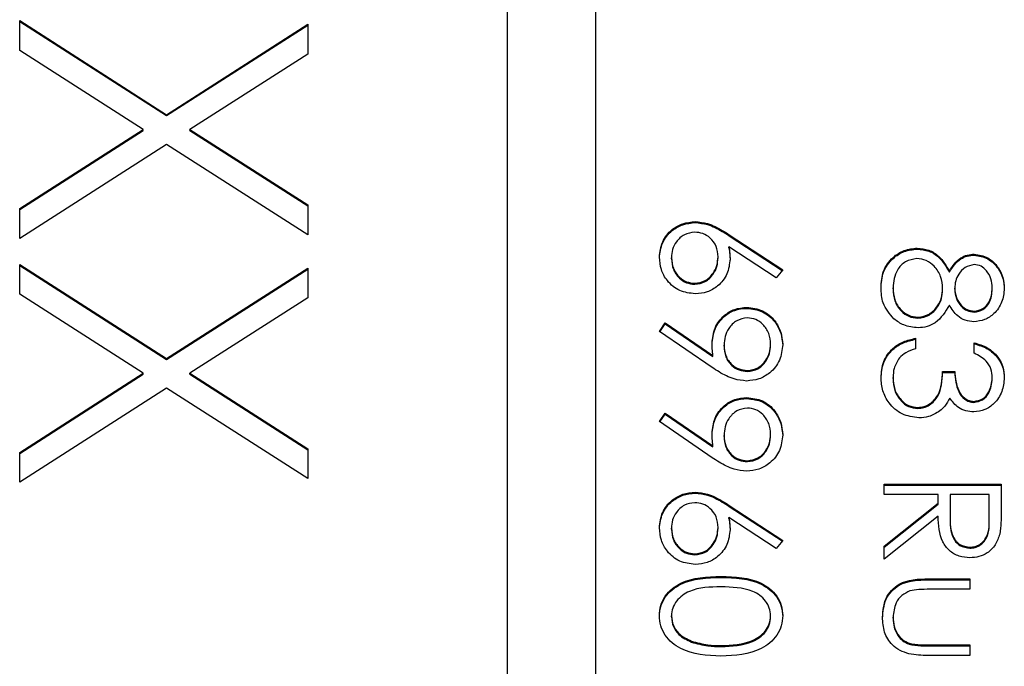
# Model space of a CAD drawing. Header units: millimetres. Extents: x 266 to 1205, y 112 to 961.
# Tile 20 of 27: x 837.4 to 841.84, y 523.32 to 526.24. Entities that reach past the tile are written whole.
import ezdxf

# ---------------------------------------------------------------- set-up
doc = ezdxf.new("R2010")
doc.units = ezdxf.units.MM

msp = doc.modelspace()

# ---------------------------------------------------------------- linework, layer by layer
at = {"color": 7, "linetype": 'Continuous', "lineweight": 25}
for p, q in [((839.5976, 530.9379), (839.5976, 490.9783)), ((839.9976, 490.9783), (839.9976, 530.9379)), ((837.3976, 526.2344), (838.0606, 525.8103)), ((837.3976, 526.0999), (837.3976, 526.2344)), ((837.3976, 526.2299), (838.0606, 525.8058)), ((838.0606, 525.8103), (838.6976, 526.2177)), ((838.0606, 525.8058), (838.6976, 526.2132)), ((838.6976, 526.2177), (838.6976, 526.0832)), ((837.9554, 525.7432), (837.3976, 526.0999)), ((838.6976, 526.0832), (838.1659, 525.7432)), ((838.0606, 525.8058), (838.0606, 525.8103)), ((837.3976, 525.3865), (837.9554, 525.7432)), ((837.3976, 525.382), (837.9554, 525.7387)), ((837.9554, 525.7387), (837.9554, 525.7432)), ((838.1659, 525.7432), (838.6976, 525.4032)), ((838.1659, 525.7387), (838.1659, 525.7432)), ((838.1659, 525.7387), (838.6976, 525.3987)), ((838.0606, 525.6758), (837.3976, 525.252)), ((838.6976, 525.2687), (838.0606, 525.6758)), ((838.6976, 525.4032), (838.6976, 525.2687)), ((837.3976, 525.252), (837.3976, 525.3865)), ((840.4452, 525.3235), (840.4452, 525.3279)), ((840.5989, 525.2689), (840.8404, 525.1111)), ((840.5989, 525.2644), (840.5989, 525.2689)), ((840.5989, 525.2644), (840.838, 525.1081)), ((840.8116, 525.0745), (840.5978, 525.2142)), ((840.5978, 525.2097), (840.5978, 525.2142)), ((841.4474, 525.2043), (841.4474, 525.2088)), ((841.7046, 525.1772), (841.7046, 525.1817)), ((837.3976, 525.1355), (838.0606, 524.7114)), ((837.3976, 525.001), (837.3976, 525.1355)), ((840.3383, 525.1608), (840.3383, 525.1653)), ((840.5486, 525.1649), (840.5486, 525.1694)), ((837.3976, 525.131), (838.0606, 524.7069)), ((838.0606, 524.7114), (838.6976, 525.1188)), ((838.0606, 524.7069), (838.6976, 525.1143)), ((838.6976, 525.1188), (838.6976, 524.9843)), ((840.8404, 525.1111), (840.8116, 525.0745)), ((841.5924, 525.1), (841.5924, 525.1045)), ((840.4433, 525.0456), (840.4433, 525.0501)), ((837.9554, 524.6443), (837.3976, 525.001)), ((841.3383, 525.0249), (841.3383, 525.0294)), ((841.5622, 525.0218), (841.5622, 525.0263)), ((841.6165, 525.023), (841.6165, 525.0275)), ((841.7861, 525.0249), (841.7861, 525.0294)), ((838.6976, 524.9843), (838.1659, 524.6443)), ((840.6783, 524.9371), (840.6783, 524.9416)), ((841.7049, 524.9196), (841.7049, 524.9241)), ((840.2841, 524.8332), (840.3104, 524.8711)), ((840.2862, 524.8318), (840.3104, 524.8666)), ((840.3104, 524.8711), (840.5255, 524.7241)), ((840.3104, 524.8666), (840.3104, 524.8711)), ((840.3104, 524.8666), (840.5255, 524.7196)), ((841.4508, 524.8925), (841.4508, 524.897)), ((840.5223, 524.6704), (840.2841, 524.8332)), ((841.4401, 524.8021), (841.4401, 524.7547)), ((841.7047, 524.7344), (841.7047, 524.7818)), ((840.5758, 524.7664), (840.5758, 524.7709)), ((840.7861, 524.7713), (840.7861, 524.7758)), ((838.0606, 524.7069), (838.0606, 524.7114)), ((840.5255, 524.7196), (840.5255, 524.7241)), ((837.3976, 524.2876), (837.9554, 524.6443)), ((837.9554, 524.6398), (837.9554, 524.6443)), ((838.1659, 524.6443), (838.6976, 524.3043)), ((838.1659, 524.6398), (838.1659, 524.6443)), ((840.6809, 524.6525), (840.6809, 524.657)), ((841.5622, 524.653), (841.6165, 524.653)), ((841.5622, 524.6485), (841.5622, 524.653)), ((841.5622, 524.6485), (841.6165, 524.6485)), ((841.6165, 524.6485), (841.6165, 524.653)), ((837.3976, 524.2831), (837.9554, 524.6398)), ((838.1659, 524.6398), (838.6976, 524.2998)), ((841.3383, 524.6205), (841.3383, 524.625)), ((841.7861, 524.6193), (841.7861, 524.6238)), ((838.0606, 524.5769), (837.3976, 524.1531)), ((838.6976, 524.1698), (838.0606, 524.5769)), ((840.6783, 524.5305), (840.6783, 524.535)), ((841.7031, 524.513), (841.7031, 524.5175)), ((841.4503, 524.4859), (841.4503, 524.4904)), ((840.2841, 524.4266), (840.3104, 524.4645)), ((840.5223, 524.2638), (840.2841, 524.4266)), ((840.2862, 524.4251), (840.3104, 524.46)), ((840.3104, 524.4645), (840.5255, 524.3175)), ((840.3104, 524.46), (840.3104, 524.4645)), ((840.3104, 524.46), (840.5255, 524.313)), ((840.5758, 524.3598), (840.5758, 524.3643)), ((840.7861, 524.3647), (840.7861, 524.3692)), ((837.3976, 524.1531), (837.3976, 524.2876)), ((838.6976, 524.3043), (838.6976, 524.1698)), ((840.5255, 524.313), (840.5255, 524.3175)), ((840.6809, 524.2459), (840.6809, 524.2503)), ((841.2976, 524.0973), (841.2976, 524.1447)), ((841.2976, 524.1447), (841.8268, 524.1447)), ((841.2976, 524.1402), (841.8268, 524.1402)), ((841.8268, 524.1447), (841.8268, 524.0389)), ((840.4452, 524.1035), (840.4452, 524.108)), ((841.5419, 524.0973), (841.2976, 524.0973)), ((841.5419, 524.0587), (841.5419, 524.0973)), ((841.5961, 524.0973), (841.5954, 524.0005)), ((841.7725, 524.0973), (841.5961, 524.0973)), ((841.7725, 523.9982), (841.7725, 524.0973)), ((840.5989, 524.0489), (840.8404, 523.8911)), ((840.5989, 524.0444), (840.5989, 524.0489)), ((840.5989, 524.0444), (840.838, 523.8882)), ((841.2976, 523.8645), (841.5419, 524.0587)), ((841.2976, 523.86), (841.5419, 524.0543)), ((841.5419, 524.0543), (841.5419, 524.0587)), ((840.8116, 523.8546), (840.5978, 523.9943)), ((840.5978, 523.9898), (840.5978, 523.9943)), ((841.5419, 524.0001), (841.2976, 523.8059)), ((841.5954, 523.9987), (841.5954, 523.9942)), ((841.7725, 523.9937), (841.7725, 523.9982)), ((840.3383, 523.9409), (840.3383, 523.9454)), ((840.5486, 523.945), (840.5486, 523.9495)), ((840.8404, 523.8911), (840.8116, 523.8546)), ((841.2976, 523.8059), (841.2976, 523.8645)), ((841.6854, 523.8556), (841.6854, 523.8601)), ((840.4433, 523.8257), (840.4433, 523.8302)), ((840.562, 523.724), (840.562, 523.7285)), ((841.4996, 523.7178), (841.6843, 523.7178)), ((841.4996, 523.7133), (841.4996, 523.7178)), ((841.4996, 523.7133), (841.6843, 523.7133)), ((841.6843, 523.7178), (841.6843, 523.6703)), ((841.6843, 523.6703), (841.505, 523.6703)), ((840.3383, 523.5457), (840.3383, 523.5502)), ((840.7861, 523.5457), (840.7861, 523.5502)), ((841.3383, 523.5397), (841.3383, 523.5442)), ((840.4292, 523.4323), (840.4292, 523.4367)), ((840.5622, 523.4122), (840.5622, 523.4167)), ((841.4107, 523.4229), (841.4107, 523.4274)), ((841.505, 523.4196), (841.6843, 523.4196)), ((841.505, 523.4151), (841.505, 523.4196)), ((841.505, 523.4151), (841.6843, 523.4151)), ((841.6843, 523.4196), (841.6843, 523.3721)), ((841.6843, 523.3721), (841.4961, 523.3721))]:
    msp.add_line(p, q, dxfattribs=at)
for points, knots in [([(840.2841, 525.1678), (840.2869, 525.1915), (840.2926, 525.2388), (840.3356, 525.2922), (840.3895, 525.3224), (840.4266, 525.3261), (840.4452, 525.3279)], [0, 0, 0, 0, 0.27967, 0.559085, 0.779558, 1, 1, 1, 1]), ([(840.2841, 525.1633), (840.2869, 525.187), (840.2926, 525.2343), (840.3356, 525.2877), (840.3895, 525.3179), (840.4266, 525.3216), (840.4452, 525.3235)], [0, 0, 0, 0, 0.27967, 0.559085, 0.779558, 1, 1, 1, 1]), ([(840.4452, 525.3279), (840.4641, 525.3261), (840.4953, 525.323), (840.5356, 525.3062), (840.568, 525.2888), (840.5886, 525.2755), (840.5989, 525.2689)], [0, 0, 0, 0, 0.339374, 0.559486, 0.779731, 1, 1, 1, 1]), ([(840.4452, 525.3235), (840.4641, 525.3216), (840.4953, 525.3185), (840.5356, 525.3017), (840.568, 525.2843), (840.5886, 525.271), (840.5989, 525.2644)], [0, 0, 0, 0, 0.339374, 0.559486, 0.779731, 1, 1, 1, 1]), ([(840.4433, 525.2805), (840.427, 525.2782), (840.3945, 525.2737), (840.3609, 525.2407), (840.3412, 525.2035), (840.3393, 525.178), (840.3383, 525.1653)], [0, 0, 0, 0, 0.279059, 0.55882, 0.779303, 1, 1, 1, 1]), ([(840.5486, 525.1694), (840.5473, 525.1855), (840.5445, 525.2177), (840.5166, 525.2546), (840.4811, 525.277), (840.4559, 525.2793), (840.4433, 525.2805)], [0, 0, 0, 0, 0.280127, 0.559515, 0.779719, 1, 1, 1, 1]), ([(840.5978, 525.2142), (840.5994, 525.2041), (840.6023, 525.1859), (840.6027, 525.1675), (840.6029, 525.1595)], [0, 0, 0, 0, 0.55991, 1, 1, 1, 1]), ([(840.5978, 525.2097), (840.5994, 525.1996), (840.6023, 525.1814), (840.6027, 525.1631), (840.6029, 525.155)], [0, 0, 0, 0, 0.55991, 1, 1, 1, 1]), ([(841.2841, 525.0299), (841.2857, 525.0555), (841.2888, 525.1065), (841.3318, 525.1661), (841.3877, 525.202), (841.4275, 525.2065), (841.4474, 525.2088)], [0, 0, 0, 0, 0.280545, 0.559269, 0.779816, 1, 1, 1, 1]), ([(841.2841, 525.0254), (841.2857, 525.051), (841.2888, 525.102), (841.3318, 525.1616), (841.3877, 525.1975), (841.4275, 525.202), (841.4474, 525.2043)], [0, 0, 0, 0, 0.280545, 0.559269, 0.779816, 1, 1, 1, 1]), ([(841.4474, 525.2088), (841.4651, 525.207), (841.5004, 525.2036), (841.5553, 525.1681), (841.5783, 525.1286), (841.5924, 525.1045)], [0, 0, 0, 0, 0.2799866, 0.5599013, 1, 1, 1, 1]), ([(841.4474, 525.2043), (841.4651, 525.2025), (841.5004, 525.1991), (841.5553, 525.1636), (841.5783, 525.1241), (841.5924, 525.1)], [0, 0, 0, 0, 0.279987, 0.559901, 1, 1, 1, 1]), ([(841.5924, 525.1045), (841.6075, 525.1272), (841.6285, 525.1589), (841.673, 525.179), (841.6941, 525.1808), (841.7046, 525.1817)], [0, 0, 0, 0, 0.557752, 0.778932, 1, 1, 1, 1]), ([(841.5924, 525.1), (841.6075, 525.1227), (841.6285, 525.1544), (841.673, 525.1745), (841.6941, 525.1763), (841.7046, 525.1772)], [0, 0, 0, 0, 0.557752, 0.778932, 1, 1, 1, 1]), ([(841.7046, 525.1817), (841.7258, 525.1779), (841.7682, 525.1704), (841.8122, 525.1268), (841.8363, 525.077), (841.839, 525.0435), (841.8404, 525.0267)], [0, 0, 0, 0, 0.278806, 0.558457, 0.77916, 1, 1, 1, 1]), ([(841.7046, 525.1772), (841.7258, 525.1734), (841.7682, 525.1659), (841.8122, 525.1223), (841.8363, 525.0725), (841.839, 525.039), (841.8404, 525.0222)], [0, 0, 0, 0, 0.278806, 0.558457, 0.77916, 1, 1, 1, 1]), ([(840.4461, 525.0026), (840.4219, 525.0054), (840.3735, 525.0108), (840.3199, 525.0559), (840.2894, 525.111), (840.2858, 525.1489), (840.2841, 525.1678)], [0, 0, 0, 0, 0.279631, 0.55896, 0.779478, 1, 1, 1, 1]), ([(840.3383, 525.1653), (840.34, 525.1491), (840.3432, 525.1166), (840.3703, 525.0789), (840.4049, 525.0541), (840.4305, 525.0514), (840.4433, 525.0501)], [0, 0, 0, 0, 0.280018, 0.559853, 0.779987, 1, 1, 1, 1]), ([(840.3383, 525.1608), (840.34, 525.1446), (840.3432, 525.1121), (840.3703, 525.0744), (840.4049, 525.0496), (840.4305, 525.0469), (840.4433, 525.0456)], [0, 0, 0, 0, 0.280018, 0.559853, 0.779987, 1, 1, 1, 1]), ([(840.4433, 525.0501), (840.4599, 525.0525), (840.4931, 525.0574), (840.5265, 525.0921), (840.5459, 525.1303), (840.5477, 525.1564), (840.5486, 525.1694)], [0, 0, 0, 0, 0.2787544, 0.558605, 0.7791474, 1, 1, 1, 1]), ([(840.4433, 525.0456), (840.4599, 525.048), (840.4931, 525.0529), (840.5265, 525.0876), (840.5459, 525.1258), (840.5477, 525.1519), (840.5486, 525.1649)], [0, 0, 0, 0, 0.278754, 0.558605, 0.779147, 1, 1, 1, 1]), ([(840.6029, 525.1595), (840.6003, 525.1363), (840.595, 525.09), (840.5525, 525.0384), (840.5008, 525.0072), (840.4644, 525.0042), (840.4461, 525.0026)], [0, 0, 0, 0, 0.279638, 0.559326, 0.779527, 1, 1, 1, 1]), ([(841.4458, 525.1613), (841.4282, 525.1584), (841.3928, 525.1524), (841.3462, 525.1035), (841.3413, 525.0575), (841.3383, 525.0294)], [0, 0, 0, 0, 0.279833, 0.560198, 1, 1, 1, 1]), ([(841.5622, 525.0263), (841.5606, 525.0449), (841.5575, 525.082), (841.5278, 525.1258), (841.4895, 525.156), (841.4604, 525.1595), (841.4458, 525.1613)], [0, 0, 0, 0, 0.280283, 0.560138, 0.780298, 1, 1, 1, 1]), ([(841.7038, 525.1342), (841.6898, 525.1313), (841.6616, 525.1253), (841.635, 525.0939), (841.6189, 525.061), (841.6173, 525.0387), (841.6165, 525.0275)], [0, 0, 0, 0, 0.277721, 0.558224, 0.779072, 1, 1, 1, 1]), ([(841.7861, 525.0294), (841.7851, 525.0433), (841.7833, 525.071), (841.7637, 525.1051), (841.7366, 525.1298), (841.7147, 525.1327), (841.7038, 525.1342)], [0, 0, 0, 0, 0.2806507, 0.5605655, 0.7806204, 1, 1, 1, 1]), ([(841.3421, 524.8896), (841.3228, 524.9124), (841.288, 524.9533), (841.2853, 525.0064), (841.2841, 525.0299)], [0, 0, 0, 0, 0.557758, 1, 1, 1, 1]), ([(841.3383, 525.0294), (841.3396, 525.0112), (841.3421, 524.9748), (841.3699, 524.931), (841.408, 524.9022), (841.4365, 524.8987), (841.4508, 524.897)], [0, 0, 0, 0, 0.280602, 0.559962, 0.78018, 1, 1, 1, 1]), ([(841.3383, 525.0249), (841.3396, 525.0067), (841.3421, 524.9703), (841.3699, 524.9265), (841.408, 524.8977), (841.4365, 524.8942), (841.4508, 524.8925)], [0, 0, 0, 0, 0.280602, 0.559962, 0.78018, 1, 1, 1, 1]), ([(841.4508, 524.897), (841.4684, 524.9001), (841.5036, 524.9063), (841.5385, 524.9439), (841.5592, 524.9846), (841.5612, 525.0124), (841.5622, 525.0263)], [0, 0, 0, 0, 0.278303, 0.558509, 0.779146, 1, 1, 1, 1]), ([(841.4508, 524.8925), (841.4684, 524.8956), (841.5036, 524.9019), (841.5385, 524.9394), (841.5592, 524.9801), (841.5612, 525.0079), (841.5622, 525.0218)], [0, 0, 0, 0, 0.2783033, 0.5585094, 0.7791463, 1, 1, 1, 1]), ([(841.6165, 525.0275), (841.618, 525.0135), (841.6209, 524.9854), (841.6424, 524.9515), (841.672, 524.9293), (841.6939, 524.9258), (841.7049, 524.9241)], [0, 0, 0, 0, 0.280237, 0.560145, 0.780435, 1, 1, 1, 1]), ([(841.6165, 525.023), (841.618, 525.009), (841.6209, 524.981), (841.6424, 524.947), (841.672, 524.9248), (841.6939, 524.9214), (841.7049, 524.9196)], [0, 0, 0, 0, 0.280237, 0.560145, 0.780435, 1, 1, 1, 1]), ([(841.8404, 525.0267), (841.838, 525.0057), (841.8334, 524.9635), (841.7985, 524.9141), (841.7528, 524.8828), (841.7196, 524.8787), (841.7031, 524.8767)], [0, 0, 0, 0, 0.279929, 0.559623, 0.779946, 1, 1, 1, 1]), ([(841.7049, 524.9241), (841.7185, 524.927), (841.7458, 524.9326), (841.7809, 524.9716), (841.7841, 525.0075), (841.7861, 525.0294)], [0, 0, 0, 0, 0.2789711, 0.5599188, 1, 1, 1, 1]), ([(841.7049, 524.9196), (841.7185, 524.9225), (841.7458, 524.9281), (841.7809, 524.9671), (841.7841, 525.003), (841.7861, 525.0249)], [0, 0, 0, 0, 0.278971, 0.559919, 1, 1, 1, 1]), ([(840.5215, 524.7797), (840.524, 524.8033), (840.5291, 524.8503), (840.5708, 524.9036), (840.6227, 524.9367), (840.6598, 524.94), (840.6783, 524.9416)], [0, 0, 0, 0, 0.279814, 0.559489, 0.779635, 1, 1, 1, 1]), ([(840.5215, 524.7752), (840.524, 524.7988), (840.5291, 524.8458), (840.5708, 524.8991), (840.6227, 524.9323), (840.6598, 524.9355), (840.6783, 524.9371)], [0, 0, 0, 0, 0.279814, 0.559489, 0.779635, 1, 1, 1, 1]), ([(840.6783, 524.9416), (840.7027, 524.9388), (840.7516, 524.933), (840.8047, 524.8863), (840.8351, 524.8307), (840.8386, 524.7925), (840.8404, 524.7734)], [0, 0, 0, 0, 0.279538, 0.558851, 0.779452, 1, 1, 1, 1]), ([(840.6783, 524.9371), (840.7027, 524.9343), (840.7516, 524.9285), (840.8047, 524.8818), (840.8351, 524.8262), (840.8386, 524.788), (840.8404, 524.7689)], [0, 0, 0, 0, 0.2795384, 0.558851, 0.7794523, 1, 1, 1, 1]), ([(841.5924, 524.9518), (841.5742, 524.9218), (841.5489, 524.88), (841.4923, 524.8526), (841.4653, 524.8506), (841.4517, 524.8496)], [0, 0, 0, 0, 0.558271, 0.779089, 1, 1, 1, 1]), ([(841.7031, 524.8767), (841.6899, 524.8779), (841.6635, 524.8802), (841.6218, 524.9053), (841.6036, 524.9342), (841.5924, 524.9518)], [0, 0, 0, 0, 0.280159, 0.560243, 1, 1, 1, 1]), ([(840.6809, 524.8942), (840.6641, 524.8915), (840.6303, 524.8861), (840.5972, 524.8499), (840.5785, 524.8107), (840.5767, 524.7842), (840.5758, 524.7709)], [0, 0, 0, 0, 0.2784725, 0.5584236, 0.7790976, 1, 1, 1, 1]), ([(840.7861, 524.7758), (840.7845, 524.7923), (840.7813, 524.8252), (840.7546, 524.864), (840.7199, 524.89), (840.6939, 524.8928), (840.6809, 524.8942)], [0, 0, 0, 0, 0.280092, 0.560011, 0.780131, 1, 1, 1, 1]), ([(841.4517, 524.8496), (841.4292, 524.8517), (841.389, 524.8555), (841.3565, 524.8792), (841.3421, 524.8896)], [0, 0, 0, 0, 0.559346, 1, 1, 1, 1]), ([(840.5255, 524.7241), (840.5243, 524.7345), (840.5221, 524.7529), (840.5217, 524.7715), (840.5215, 524.7797)], [0, 0, 0, 0, 0.559944, 1, 1, 1, 1]), ([(841.2841, 524.6258), (841.2862, 524.6501), (841.2904, 524.6985), (841.3311, 524.7557), (841.3845, 524.789), (841.4216, 524.7977), (841.4401, 524.8021)], [0, 0, 0, 0, 0.279886, 0.558979, 0.779263, 1, 1, 1, 1]), ([(841.2841, 524.6213), (841.2862, 524.6456), (841.2904, 524.694), (841.3311, 524.7513), (841.3845, 524.7845), (841.4216, 524.7933), (841.4401, 524.7976)], [0, 0, 0, 0, 0.279886, 0.558979, 0.779263, 1, 1, 1, 1]), ([(841.7047, 524.7818), (841.725, 524.7757), (841.7657, 524.7635), (841.8106, 524.7232), (841.8365, 524.6743), (841.8391, 524.6411), (841.8404, 524.6244)], [0, 0, 0, 0, 0.2802877, 0.5596797, 0.7797465, 1, 1, 1, 1]), ([(841.7047, 524.7773), (841.725, 524.7712), (841.7657, 524.7591), (841.8106, 524.7187), (841.8365, 524.6698), (841.8391, 524.6366), (841.8404, 524.6199)], [0, 0, 0, 0, 0.280288, 0.55968, 0.779747, 1, 1, 1, 1]), ([(840.5758, 524.7709), (840.5771, 524.7546), (840.5797, 524.7221), (840.6069, 524.684), (840.6426, 524.6607), (840.6681, 524.6582), (840.6809, 524.657)], [0, 0, 0, 0, 0.280319, 0.55953, 0.779753, 1, 1, 1, 1]), ([(840.5758, 524.7664), (840.5771, 524.7501), (840.5797, 524.7176), (840.6069, 524.6795), (840.6426, 524.6562), (840.6681, 524.6537), (840.6809, 524.6525)], [0, 0, 0, 0, 0.280319, 0.55953, 0.779753, 1, 1, 1, 1]), ([(840.8404, 524.7734), (840.8375, 524.7493), (840.8319, 524.7013), (840.7887, 524.6468), (840.7344, 524.6153), (840.6966, 524.6115), (840.6777, 524.6095)], [0, 0, 0, 0, 0.27973, 0.559163, 0.779612, 1, 1, 1, 1]), ([(840.6809, 524.657), (840.6974, 524.6594), (840.7305, 524.6644), (840.764, 524.6988), (840.7833, 524.7369), (840.7852, 524.7628), (840.7861, 524.7758)], [0, 0, 0, 0, 0.278722, 0.558569, 0.779171, 1, 1, 1, 1]), ([(840.6809, 524.6525), (840.6974, 524.655), (840.7305, 524.6599), (840.764, 524.6943), (840.7833, 524.7324), (840.7852, 524.7583), (840.7861, 524.7713)], [0, 0, 0, 0, 0.278722, 0.558569, 0.779171, 1, 1, 1, 1]), ([(841.4401, 524.7547), (841.4247, 524.7499), (841.3973, 524.7412), (841.3762, 524.7218), (841.3669, 524.7133)], [0, 0, 0, 0, 0.560694, 1, 1, 1, 1]), ([(841.7861, 524.6238), (841.785, 524.6376), (841.7828, 524.665), (841.7563, 524.7087), (841.7243, 524.7246), (841.7047, 524.7344)], [0, 0, 0, 0, 0.280636, 0.560364, 1, 1, 1, 1]), ([(841.3669, 524.7133), (841.3574, 524.6981), (841.3404, 524.6709), (841.339, 524.639), (841.3383, 524.625)], [0, 0, 0, 0, 0.558748, 1, 1, 1, 1]), ([(840.6777, 524.6095), (840.6586, 524.6115), (840.6269, 524.6147), (840.5861, 524.632), (840.5534, 524.6498), (840.5327, 524.6636), (840.5223, 524.6704)], [0, 0, 0, 0, 0.339295, 0.559425, 0.779695, 1, 1, 1, 1]), ([(841.4503, 524.4904), (841.4595, 524.4911), (841.4779, 524.4927), (841.5113, 524.5092), (841.5569, 524.5583), (841.5601, 524.6151), (841.5622, 524.653)], [0, 0, 0, 0, 0.125587, 0.2511907, 0.500605, 1, 1, 1, 1]), ([(841.4503, 524.4859), (841.4595, 524.4867), (841.4779, 524.4882), (841.5113, 524.5047), (841.5569, 524.5538), (841.5601, 524.6107), (841.5622, 524.6485)], [0, 0, 0, 0, 0.125587, 0.251191, 0.500605, 1, 1, 1, 1]), ([(841.6165, 524.653), (841.6192, 524.6232), (841.6234, 524.5784), (841.6544, 524.5346), (841.6808, 524.5196), (841.6956, 524.5182), (841.7031, 524.5175)], [0, 0, 0, 0, 0.499418, 0.749016, 0.874544, 1, 1, 1, 1]), ([(841.6165, 524.6485), (841.6192, 524.6187), (841.6234, 524.5739), (841.6544, 524.5301), (841.6808, 524.5151), (841.6956, 524.5137), (841.7031, 524.513)], [0, 0, 0, 0, 0.499418, 0.749016, 0.874544, 1, 1, 1, 1]), ([(841.4548, 524.4429), (841.4289, 524.4467), (841.3769, 524.4543), (841.3198, 524.5039), (841.2888, 524.5644), (841.2856, 524.6053), (841.2841, 524.6258)], [0, 0, 0, 0, 0.279304, 0.558838, 0.779277, 1, 1, 1, 1]), ([(841.3383, 524.625), (841.3396, 524.6066), (841.342, 524.57), (841.3695, 524.5258), (841.4072, 524.4957), (841.4359, 524.4921), (841.4503, 524.4904)], [0, 0, 0, 0, 0.280599, 0.560151, 0.780303, 1, 1, 1, 1]), ([(841.3383, 524.6205), (841.3396, 524.6021), (841.342, 524.5656), (841.3695, 524.5213), (841.4072, 524.4912), (841.4359, 524.4877), (841.4503, 524.4859)], [0, 0, 0, 0, 0.280599, 0.560151, 0.780303, 1, 1, 1, 1]), ([(841.8404, 524.6244), (841.8381, 524.603), (841.8335, 524.5603), (841.7995, 524.5091), (841.7533, 524.4765), (841.7197, 524.4722), (841.7029, 524.47)], [0, 0, 0, 0, 0.280085, 0.5598683, 0.7800992, 1, 1, 1, 1]), ([(841.7031, 524.5175), (841.7169, 524.5202), (841.7448, 524.5255), (841.779, 524.566), (841.7834, 524.6019), (841.7861, 524.6238)], [0, 0, 0, 0, 0.278859, 0.560074, 1, 1, 1, 1]), ([(841.7031, 524.513), (841.7169, 524.5157), (841.7448, 524.5211), (841.779, 524.5615), (841.7834, 524.5974), (841.7861, 524.6193)], [0, 0, 0, 0, 0.278859, 0.560074, 1, 1, 1, 1]), ([(840.5215, 524.3731), (840.524, 524.3966), (840.5291, 524.4437), (840.5708, 524.497), (840.6227, 524.5301), (840.6598, 524.5334), (840.6783, 524.535)], [0, 0, 0, 0, 0.279814, 0.559489, 0.779635, 1, 1, 1, 1]), ([(840.5215, 524.3686), (840.524, 524.3921), (840.5291, 524.4392), (840.5708, 524.4925), (840.6227, 524.5256), (840.6598, 524.5289), (840.6783, 524.5305)], [0, 0, 0, 0, 0.279814, 0.559489, 0.779635, 1, 1, 1, 1]), ([(840.6783, 524.535), (840.7027, 524.5321), (840.7516, 524.5263), (840.8047, 524.4796), (840.8351, 524.4241), (840.8386, 524.3858), (840.8404, 524.3667)], [0, 0, 0, 0, 0.279538, 0.558851, 0.779452, 1, 1, 1, 1]), ([(840.6783, 524.5305), (840.7027, 524.5276), (840.7516, 524.5219), (840.8047, 524.4752), (840.8351, 524.4196), (840.8386, 524.3813), (840.8404, 524.3622)], [0, 0, 0, 0, 0.279538, 0.558851, 0.779452, 1, 1, 1, 1]), ([(841.594, 524.5318), (841.5876, 524.5195), (841.5761, 524.4975), (841.5572, 524.4815), (841.5488, 524.4745)], [0, 0, 0, 0, 0.559795, 1, 1, 1, 1]), ([(841.7029, 524.47), (841.6906, 524.4709), (841.6662, 524.4726), (841.6256, 524.4917), (841.606, 524.5166), (841.594, 524.5318)], [0, 0, 0, 0, 0.280508, 0.560792, 1, 1, 1, 1]), ([(840.6809, 524.4876), (840.6641, 524.4849), (840.6303, 524.4795), (840.5972, 524.4433), (840.5785, 524.404), (840.5767, 524.3775), (840.5758, 524.3643)], [0, 0, 0, 0, 0.2784725, 0.5584236, 0.7790976, 1, 1, 1, 1]), ([(840.7861, 524.3692), (840.7845, 524.3856), (840.7813, 524.4186), (840.7546, 524.4574), (840.7199, 524.4833), (840.6939, 524.4861), (840.6809, 524.4876)], [0, 0, 0, 0, 0.280092, 0.560011, 0.780131, 1, 1, 1, 1]), ([(841.5488, 524.4745), (841.5327, 524.4644), (841.5037, 524.4462), (841.4698, 524.4439), (841.4548, 524.4429)], [0, 0, 0, 0, 0.559419, 1, 1, 1, 1]), ([(840.5255, 524.3175), (840.5243, 524.3278), (840.5221, 524.3463), (840.5217, 524.3649), (840.5215, 524.3731)], [0, 0, 0, 0, 0.5599442, 1, 1, 1, 1]), ([(840.5758, 524.3643), (840.5771, 524.348), (840.5797, 524.3154), (840.6069, 524.2774), (840.6426, 524.254), (840.6681, 524.2516), (840.6809, 524.2503)], [0, 0, 0, 0, 0.280319, 0.55953, 0.779753, 1, 1, 1, 1]), ([(840.5758, 524.3598), (840.5771, 524.3435), (840.5797, 524.3109), (840.6069, 524.2729), (840.6426, 524.2495), (840.6681, 524.2471), (840.6809, 524.2459)], [0, 0, 0, 0, 0.280319, 0.55953, 0.779753, 1, 1, 1, 1]), ([(840.8404, 524.3667), (840.8375, 524.3427), (840.8319, 524.2947), (840.7887, 524.2402), (840.7344, 524.2086), (840.6966, 524.2048), (840.6777, 524.2029)], [0, 0, 0, 0, 0.27973, 0.559163, 0.779612, 1, 1, 1, 1]), ([(840.6809, 524.2503), (840.6974, 524.2528), (840.7305, 524.2577), (840.764, 524.2921), (840.7833, 524.3302), (840.7852, 524.3562), (840.7861, 524.3692)], [0, 0, 0, 0, 0.278722, 0.558569, 0.779171, 1, 1, 1, 1]), ([(840.6809, 524.2459), (840.6974, 524.2483), (840.7305, 524.2532), (840.764, 524.2877), (840.7833, 524.3257), (840.7852, 524.3517), (840.7861, 524.3647)], [0, 0, 0, 0, 0.278722, 0.558569, 0.779171, 1, 1, 1, 1]), ([(840.6777, 524.2029), (840.6586, 524.2048), (840.6269, 524.208), (840.5861, 524.2253), (840.5534, 524.2432), (840.5327, 524.2569), (840.5223, 524.2638)], [0, 0, 0, 0, 0.339295, 0.559425, 0.779695, 1, 1, 1, 1]), ([(840.2841, 523.9479), (840.2869, 523.9716), (840.2926, 524.0188), (840.3356, 524.0722), (840.3895, 524.1025), (840.4266, 524.1062), (840.4452, 524.108)], [0, 0, 0, 0, 0.27967, 0.559085, 0.779558, 1, 1, 1, 1]), ([(840.2841, 523.9434), (840.2869, 523.9671), (840.2926, 524.0143), (840.3356, 524.0677), (840.3895, 524.098), (840.4266, 524.1017), (840.4452, 524.1035)], [0, 0, 0, 0, 0.27967, 0.559085, 0.779558, 1, 1, 1, 1]), ([(840.4452, 524.108), (840.4641, 524.1062), (840.4953, 524.1031), (840.5356, 524.0863), (840.568, 524.0688), (840.5886, 524.0556), (840.5989, 524.0489)], [0, 0, 0, 0, 0.339374, 0.559486, 0.779731, 1, 1, 1, 1]), ([(840.4452, 524.1035), (840.4641, 524.1017), (840.4953, 524.0986), (840.5356, 524.0818), (840.568, 524.0644), (840.5886, 524.0511), (840.5989, 524.0444)], [0, 0, 0, 0, 0.339374, 0.559486, 0.779731, 1, 1, 1, 1]), ([(840.4433, 524.0606), (840.427, 524.0583), (840.3945, 524.0538), (840.3609, 524.0208), (840.3412, 523.9836), (840.3393, 523.9581), (840.3383, 523.9454)], [0, 0, 0, 0, 0.279059, 0.55882, 0.779303, 1, 1, 1, 1]), ([(840.5486, 523.9495), (840.5473, 523.9656), (840.5445, 523.9978), (840.5166, 524.0347), (840.4811, 524.0571), (840.4559, 524.0594), (840.4433, 524.0606)], [0, 0, 0, 0, 0.280127, 0.559515, 0.779719, 1, 1, 1, 1]), ([(841.8268, 524.0389), (841.8269, 524.0165), (841.827, 523.9764), (841.8218, 523.9367), (841.8196, 523.9192)], [0, 0, 0, 0, 0.56024, 1, 1, 1, 1]), ([(840.5978, 523.9943), (840.5994, 523.9841), (840.6023, 523.966), (840.6027, 523.9476), (840.6029, 523.9395)], [0, 0, 0, 0, 0.5599103, 1, 1, 1, 1]), ([(840.5978, 523.9898), (840.5994, 523.9796), (840.6023, 523.9615), (840.6027, 523.9431), (840.6029, 523.9351)], [0, 0, 0, 0, 0.5599103, 1, 1, 1, 1]), ([(841.6853, 523.8126), (841.6685, 523.814), (841.6351, 523.8168), (841.5906, 523.8429), (841.5462, 523.9025), (841.5436, 523.9599), (841.5419, 524.0001)], [0, 0, 0, 0, 0.18712, 0.373979, 0.560911, 1, 1, 1, 1]), ([(841.5954, 524.0005), (841.5955, 523.968), (841.5956, 523.9274), (841.6214, 523.8873), (841.6458, 523.8663), (841.6696, 523.8626), (841.6854, 523.8601)], [0, 0, 0, 0, 0.499827, 0.625498, 0.751208, 1, 1, 1, 1]), ([(841.5954, 523.996), (841.5955, 523.9635), (841.5956, 523.9229), (841.6214, 523.8828), (841.6458, 523.8618), (841.6696, 523.8581), (841.6854, 523.8556)], [0, 0, 0, 0, 0.499827, 0.625498, 0.751208, 1, 1, 1, 1]), ([(841.6854, 523.8601), (841.6931, 523.8607), (841.7086, 523.8618), (841.7298, 523.8723), (841.7477, 523.8872), (841.7735, 523.9264), (841.773, 523.9663), (841.7725, 523.9982)], [0, 0, 0, 0, 0.125307, 0.250617, 0.375954, 0.501281, 1, 1, 1, 1]), ([(841.6854, 523.8556), (841.6931, 523.8562), (841.7086, 523.8573), (841.7298, 523.8678), (841.7477, 523.8827), (841.7735, 523.9219), (841.773, 523.9618), (841.7725, 523.9937)], [0, 0, 0, 0, 0.125307, 0.250617, 0.375954, 0.501281, 1, 1, 1, 1]), ([(840.4461, 523.7827), (840.4219, 523.7854), (840.3735, 523.7909), (840.3199, 523.836), (840.2894, 523.8911), (840.2858, 523.929), (840.2841, 523.9479)], [0, 0, 0, 0, 0.279631, 0.55896, 0.779478, 1, 1, 1, 1]), ([(840.3383, 523.9454), (840.34, 523.9291), (840.3432, 523.8967), (840.3703, 523.859), (840.4049, 523.8342), (840.4305, 523.8315), (840.4433, 523.8302)], [0, 0, 0, 0, 0.280018, 0.559853, 0.779987, 1, 1, 1, 1]), ([(840.3383, 523.9409), (840.34, 523.9246), (840.3432, 523.8922), (840.3703, 523.8545), (840.4049, 523.8297), (840.4305, 523.827), (840.4433, 523.8257)], [0, 0, 0, 0, 0.280018, 0.5598526, 0.7799871, 1, 1, 1, 1]), ([(840.4433, 523.8302), (840.4599, 523.8326), (840.4931, 523.8375), (840.5265, 523.8722), (840.5459, 523.9104), (840.5477, 523.9365), (840.5486, 523.9495)], [0, 0, 0, 0, 0.278754, 0.558605, 0.779147, 1, 1, 1, 1]), ([(840.4433, 523.8257), (840.4599, 523.8281), (840.4931, 523.833), (840.5265, 523.8677), (840.5459, 523.9059), (840.5477, 523.932), (840.5486, 523.945)], [0, 0, 0, 0, 0.278754, 0.558605, 0.779147, 1, 1, 1, 1]), ([(840.6029, 523.9395), (840.6003, 523.9164), (840.595, 523.8701), (840.5525, 523.8185), (840.5008, 523.7873), (840.4644, 523.7842), (840.4461, 523.7827)], [0, 0, 0, 0, 0.279638, 0.559326, 0.779527, 1, 1, 1, 1]), ([(841.8196, 523.9192), (841.8141, 523.9026), (841.8031, 523.8694), (841.7674, 523.8345), (841.7263, 523.8153), (841.699, 523.8135), (841.6853, 523.8126)], [0, 0, 0, 0, 0.279797, 0.5595, 0.779626, 1, 1, 1, 1]), ([(840.2841, 523.5518), (840.2853, 523.5672), (840.2878, 523.598), (840.3155, 523.6542), (840.4044, 523.7236), (840.4989, 523.7265), (840.562, 523.7285)], [0, 0, 0, 0, 0.125551, 0.25109, 0.50025, 1, 1, 1, 1]), ([(840.2841, 523.5473), (840.2853, 523.5627), (840.2878, 523.5935), (840.3155, 523.6497), (840.4044, 523.7191), (840.4989, 523.722), (840.562, 523.724)], [0, 0, 0, 0, 0.1255507, 0.25109, 0.5002501, 1, 1, 1, 1]), ([(840.562, 523.7285), (840.6252, 523.7264), (840.7043, 523.7239), (840.7837, 523.6746), (840.8153, 523.6403), (840.8366, 523.5981), (840.8391, 523.5672), (840.8404, 523.5518)], [0, 0, 0, 0, 0.498702, 0.624177, 0.749467, 0.874745, 1, 1, 1, 1]), ([(840.562, 523.724), (840.6252, 523.722), (840.7043, 523.7194), (840.7837, 523.6701), (840.8153, 523.6358), (840.8366, 523.5936), (840.8391, 523.5627), (840.8404, 523.5473)], [0, 0, 0, 0, 0.498702, 0.624177, 0.749467, 0.874745, 1, 1, 1, 1]), ([(841.2908, 523.5446), (841.2932, 523.574), (841.2978, 523.6326), (841.3752, 523.7148), (841.4523, 523.7166), (841.4996, 523.7178)], [0, 0, 0, 0, 0.28097, 0.559785, 1, 1, 1, 1]), ([(841.2908, 523.5401), (841.2932, 523.5695), (841.2978, 523.6281), (841.3752, 523.7103), (841.4523, 523.7121), (841.4996, 523.7133)], [0, 0, 0, 0, 0.28097, 0.559785, 1, 1, 1, 1]), ([(840.5622, 523.6811), (840.5127, 523.6807), (840.4387, 523.6801), (840.3664, 523.6293), (840.3422, 523.5864), (840.3396, 523.5623), (840.3383, 523.5502)], [0, 0, 0, 0, 0.500291, 0.749086, 0.874606, 1, 1, 1, 1]), ([(840.7861, 523.5502), (840.7849, 523.5623), (840.7824, 523.5865), (840.7638, 523.6187), (840.7378, 523.6443), (840.6734, 523.6793), (840.6116, 523.6803), (840.5622, 523.6811)], [0, 0, 0, 0, 0.125139, 0.250418, 0.375519, 0.500847, 1, 1, 1, 1]), ([(841.505, 523.6703), (841.4879, 523.6704), (841.4576, 523.6705), (841.4277, 523.6651), (841.4145, 523.6628)], [0, 0, 0, 0, 0.560377, 1, 1, 1, 1]), ([(841.4145, 523.6628), (841.4016, 523.657), (841.3756, 523.6453), (841.3447, 523.6028), (841.3408, 523.5664), (841.3383, 523.5442)], [0, 0, 0, 0, 0.280117, 0.560544, 1, 1, 1, 1]), ([(840.562, 523.3693), (840.4985, 523.3722), (840.4033, 523.3767), (840.3155, 523.4485), (840.2878, 523.5051), (840.2853, 523.5362), (840.2841, 523.5518)], [0, 0, 0, 0, 0.499407, 0.748743, 0.874372, 1, 1, 1, 1]), ([(840.3383, 523.5502), (840.3401, 523.5357), (840.3438, 523.5068), (840.374, 523.4622), (840.4083, 523.4464), (840.4292, 523.4367)], [0, 0, 0, 0, 0.280257, 0.560781, 1, 1, 1, 1]), ([(840.3383, 523.5457), (840.3401, 523.5312), (840.3438, 523.5023), (840.374, 523.4577), (840.4083, 523.4419), (840.4292, 523.4323)], [0, 0, 0, 0, 0.2802572, 0.5607811, 1, 1, 1, 1]), ([(840.8404, 523.5518), (840.8391, 523.5362), (840.8366, 523.5051), (840.809, 523.4484), (840.7207, 523.3769), (840.6255, 523.3723), (840.562, 523.3693)], [0, 0, 0, 0, 0.1256, 0.251197, 0.500581, 1, 1, 1, 1]), ([(840.5622, 523.4167), (840.6113, 523.4187), (840.6849, 523.4216), (840.7577, 523.4711), (840.7823, 523.5139), (840.7848, 523.5381), (840.7861, 523.5502)], [0, 0, 0, 0, 0.500072, 0.749021, 0.874598, 1, 1, 1, 1]), ([(840.5622, 523.4122), (840.6113, 523.4142), (840.6849, 523.4171), (840.7577, 523.4666), (840.7823, 523.5094), (840.7848, 523.5336), (840.7861, 523.5457)], [0, 0, 0, 0, 0.500072, 0.749021, 0.874598, 1, 1, 1, 1]), ([(841.4961, 523.3721), (841.4672, 523.3725), (841.4097, 523.3734), (841.3343, 523.4106), (841.2951, 523.4767), (841.2923, 523.5219), (841.2908, 523.5446)], [0, 0, 0, 0, 0.281501, 0.559646, 0.779298, 1, 1, 1, 1]), ([(841.3383, 523.5442), (841.3391, 523.5305), (841.3407, 523.503), (841.3573, 523.4678), (841.3813, 523.4411), (841.4009, 523.432), (841.4107, 523.4274)], [0, 0, 0, 0, 0.28027, 0.560007, 0.780074, 1, 1, 1, 1]), ([(841.3383, 523.5397), (841.3391, 523.526), (841.3407, 523.4985), (841.3573, 523.4633), (841.3813, 523.4366), (841.4009, 523.4275), (841.4107, 523.4229)], [0, 0, 0, 0, 0.28027, 0.560007, 0.780074, 1, 1, 1, 1]), ([(840.4292, 523.4367), (840.4536, 523.43), (840.4972, 523.418), (840.5423, 523.4171), (840.5622, 523.4167)], [0, 0, 0, 0, 0.559599, 1, 1, 1, 1]), ([(840.4292, 523.4323), (840.4536, 523.4255), (840.4972, 523.4135), (840.5423, 523.4126), (840.5622, 523.4122)], [0, 0, 0, 0, 0.559599, 1, 1, 1, 1]), ([(841.4107, 523.4274), (841.4282, 523.4245), (841.4594, 523.4193), (841.491, 523.4195), (841.505, 523.4196)], [0, 0, 0, 0, 0.559371, 1, 1, 1, 1]), ([(841.4107, 523.4229), (841.4282, 523.42), (841.4594, 523.4148), (841.491, 523.415), (841.505, 523.4151)], [0, 0, 0, 0, 0.559371, 1, 1, 1, 1])]:
    msp.add_open_spline(points, degree=3, knots=knots, dxfattribs=at)

doc.saveas('drawing.dxf')
